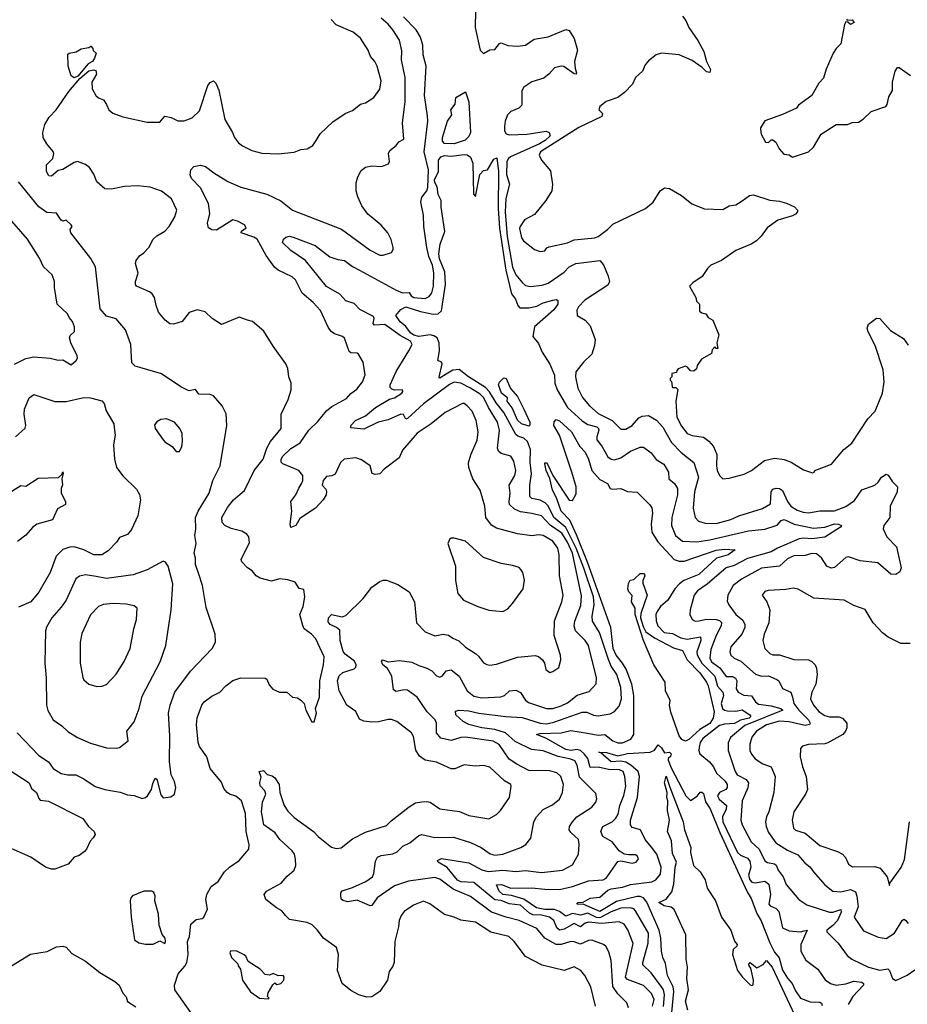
# Model space of a CAD drawing. Extents: x 1678431 to 1860718, y 384618 to 522882.
# Tile 111 of 256: x 1762378 to 1767866, y 438106 to 444193. Entities that reach past the tile are written whole.
import ezdxf

# ---------------------------------------------------------------- set-up
doc = ezdxf.new("R2010")
doc.units = 0

msp = doc.modelspace()

# ---------------------------------------------------------------- linework, layer by layer
at = {"layer": '0CON10XD'}
for points in [[(1765195.9, 444245), (1765194.7, 444145), (1765225, 444003.8), (1765245, 443983.8), (1765285, 444006.2), (1765315, 444008.8), (1765343.7, 444046.3), (1765355, 444050), (1765395, 444032.9), (1765455, 444028.2), (1765505, 444034.6), (1765557.9, 444072.1), (1765645, 444086.5), (1765755, 444131.1), (1765775.4, 444125.4), (1765806.5, 444076.5), (1765827.5, 444005), (1765808.8, 443935), (1765811.7, 443891.7), (1765821.2, 443865), (1765817.5, 443855), (1765805, 443858), (1765742.5, 443902.5), (1765725, 443905.5), (1765685, 443894.3), (1765652.3, 443857.7), (1765618.5, 443831.5), (1765545, 443808), (1765495, 443776.4), (1765483.1, 443753.1), (1765482.5, 443665), (1765464.4, 443645), (1765415, 443624.5), (1765392.9, 443605), (1765378.6, 443565), (1765375, 443532.5), (1765375.2, 443505), (1765385, 443486.7), (1765405, 443480.9), (1765515, 443484.9), (1765633.8, 443503.8), (1765650.8, 443495), (1765656.7, 443475), (1765625.8, 443445), (1765590.8, 443425), (1765412, 443345), (1765399.2, 443335), (1765389.7, 443315), (1765388.6, 443235), (1765406.5, 443175), (1765382.6, 443087.4), (1765379.1, 443005), (1765392.6, 442852.6), (1765425, 442662.1), (1765445.3, 442615.3), (1765485.9, 442565.9), (1765505, 442550.4), (1765535, 442544), (1765608.2, 442551.8), (1765645, 442564.2), (1765745, 442631.7), (1765775.2, 442665), (1765816.2, 442685), (1765965, 442703.7), (1765987.1, 442677.2), (1766017.2, 442607.2), (1766024, 442575), (1766015, 442552.2), (1765871.9, 442458.1), (1765832.4, 442417.6), (1765822.1, 442397.9), (1765823.9, 442363.9), (1765875, 442334.8), (1765905, 442301.1), (1765935.5, 442215), (1765931.8, 442178.2), (1765915.6, 442125), (1765864.4, 442075), (1765817.1, 442015), (1765813.8, 441985), (1765829.3, 441915), (1765857.8, 441857.8), (1765900.4, 441805), (1765955, 441759.1), (1766040, 441715), (1766095, 441661.4), (1766125, 441661.1), (1766165, 441683.3), (1766205, 441731.9), (1766227.2, 441742.8), (1766265, 441745.6), (1766315, 441716.9), (1766353.9, 441673.9), (1766408.1, 441578.1), (1766467.8, 441517.8), (1766545.6, 441455), (1766574.7, 441365), (1766550, 441275), (1766542.3, 441172.3), (1766554.6, 441115), (1766575, 441092.1), (1766615, 441080.5), (1766685, 441079.2), (1766775, 441103.7), (1766825, 441125.9), (1766969.7, 441170.3), (1767019.6, 441200.4), (1767023.4, 441275), (1767035, 441289.6), (1767055, 441296.2), (1767075.3, 441295.3), (1767095, 441282.5), (1767124.7, 441214.7), (1767146.5, 441185), (1767185, 441160), (1767222.3, 441147.7), (1767255.3, 441145.3), (1767325, 441157.6), (1767415, 441156.2), (1767485, 441182.7), (1767538.5, 441221.5), (1767585, 441285.8), (1767666, 441315), (1767686.6, 441333.4), (1767705.7, 441365), (1767735, 441382.9), (1767747.2, 441377.2), (1767775, 441336), (1767806.2, 441305), (1767802.2, 441275), (1767760.8, 441185), (1767757.1, 441115), (1767720, 441065), (1767715.8, 441045), (1767739.4, 440995), (1767799.6, 440935), (1767827.5, 440805), (1767820.3, 440779.7), (1767795, 440764), (1767765, 440766), (1767684.5, 440834.5), (1767573.4, 440846.6), (1767502.7, 440872.7), (1767485, 440869.2), (1767415, 440807.1), (1767395, 440801.9), (1767368, 440815), (1767336.3, 440866.3), (1767305, 440891.5), (1767275, 440892.7), (1767235, 440881.1), (1767165, 440877.8), (1767125, 440859.1), (1767075, 440814.1), (1766965, 440801.9), (1766840.5, 440735), (1766790, 440695), (1766755.4, 440635), (1766752, 440598), (1766761.8, 440575), (1766805, 440516.1), (1766849.9, 440479.9), (1766862.2, 440455), (1766860.7, 440435), (1766843.2, 440395), (1766774.7, 440315.3), (1766769.1, 440285), (1766775.4, 440265.4), (1766795, 440246.7), (1766837.3, 440227.3), (1766927.6, 440147.6), (1766965, 440134.7), (1767006.7, 440136.7), (1767059.2, 440115), (1767070.6, 440105), (1767095, 440058), (1767146.2, 440036.2), (1767156.8, 440005), (1767164.8, 439965), (1767194.4, 439925), (1767255.2, 439865), (1767264.7, 439845), (1767260.9, 439835), (1767235, 439829.4), (1767135, 439851.9), (1767075.8, 439855.8), (1766995, 439833), (1766932.9, 439795), (1766905, 439756.7), (1766892.1, 439715), (1766892.9, 439675), (1766901.5, 439651.5), (1766925, 439622.7), (1766973.5, 439593.5), (1767025, 439574.4), (1767048.2, 439515), (1767040, 439415), (1767010.4, 439295), (1766994.6, 439265), (1766988.5, 439235), (1766992.3, 439205), (1767008.5, 439168.5), (1767053.5, 439105), (1767125, 439060), (1767189.7, 439029.7), (1767231.5, 438981.5), (1767264.7, 438954.7), (1767285.5, 438925.5), (1767356.9, 438845), (1767405, 438805.5), (1767455, 438801.2), (1767515, 438816.8), (1767545, 438800.5), (1767554.8, 438774.8), (1767561.4, 438708.6), (1767536.7, 438645), (1767595, 438560.9), (1767685, 438521.2), (1767735, 438513.8), (1767786.6, 438545), (1767835, 438624.4), (1767845, 438632.5), (1767855, 438626.2), (1767871.2, 438605)], [(1763436.1, 438055), (1763337.3, 438195), (1763333.8, 438225), (1763357.1, 438295), (1763398.1, 438341.9), (1763410, 438365), (1763418.5, 438415), (1763414.6, 438495.4), (1763426.7, 438525), (1763435, 438602.5), (1763469.3, 438630.7), (1763505, 438636.7), (1763515.7, 438644.3), (1763538.2, 438695), (1763528.5, 438755), (1763534.4, 438785), (1763560.5, 438835), (1763604.6, 438865), (1763644.3, 438925), (1763674, 438955), (1763734.4, 438995.6), (1763794.4, 439065.6), (1763797, 439093), (1763777.3, 439175), (1763774.4, 439285.6), (1763750, 439365), (1763715, 439392.9), (1763675, 439404.2), (1763660, 439415), (1763640.5, 439440.5), (1763625, 439480), (1763555, 439563.3), (1763535.7, 439635), (1763489.2, 439699.2), (1763480.9, 439725), (1763470, 439835), (1763473.9, 439876.1), (1763504.4, 439955), (1763519.2, 439975), (1763565, 440010), (1763615, 440035.7), (1763652.5, 440075), (1763695, 440108), (1763745.8, 440124.2), (1763895, 440123.3), (1763905, 440116.7), (1763920.3, 440080.3), (1763942.5, 440055), (1763985, 440036.7), (1764030, 440035), (1764065, 440003.8), (1764095, 440000), (1764115, 439986.7), (1764137.5, 439965), (1764147.5, 439925), (1764183, 439853), (1764198.3, 439851.7), (1764212.5, 439905), (1764206.7, 439935), (1764230.6, 440005), (1764232.5, 440105), (1764256.4, 440205), (1764259.4, 440255), (1764208.6, 440365), (1764182, 440395), (1764137.3, 440427.3), (1764127.6, 440447.6), (1764110.5, 440515), (1764129.4, 440565), (1764140, 440625), (1764135, 440670), (1764105, 440677.5), (1764080, 440715), (1764035, 440730), (1763985, 440736.9), (1763935, 440722.5), (1763865, 440739.4), (1763839.2, 440755), (1763815, 440786.2), (1763786.2, 440805), (1763751.9, 440841.9), (1763748, 440855), (1763798.6, 440961.4), (1763794, 440995), (1763782.7, 441012.7), (1763751.7, 441031.7), (1763685, 441047.7), (1763645, 441066.7), (1763630.5, 441085), (1763626.5, 441115), (1763662.1, 441177.9), (1763699.5, 441225), (1763768.1, 441281.9), (1763827.8, 441405), (1763883.7, 441476.3), (1763906.2, 441543.8), (1763928.9, 441585), (1763994.2, 441665), (1763994.2, 441755), (1764038.6, 441845), (1764056.2, 441905), (1764056.7, 441945), (1764042, 441985), (1764035.6, 442035.6), (1764022.5, 442065), (1763944.6, 442174.6), (1763888, 442268), (1763817.3, 442327.3), (1763785.8, 442335.8), (1763735, 442353.3), (1763625, 442307.5), (1763567.5, 442345), (1763525, 442386.7), (1763475, 442400), (1763425, 442382.5), (1763382.7, 442327.3), (1763328.9, 442311.1), (1763305, 442313.5), (1763276.5, 442335), (1763236.7, 442385), (1763220.6, 442425), (1763210.5, 442475), (1763197.5, 442497.5), (1763180.9, 442510.9), (1763100.8, 442545), (1763094.3, 442555), (1763094, 442575), (1763110.8, 442625), (1763094.5, 442685), (1763097.5, 442705), (1763117.4, 442732.6), (1763145, 442751.4), (1763176, 442785), (1763203.8, 442835), (1763225, 442855.7), (1763274.2, 442885), (1763302.5, 442915), (1763336.9, 442973.1), (1763349.2, 443015), (1763316.4, 443085), (1763255, 443133.1), (1763185, 443156.8), (1763105, 443164.6), (1763025, 443160.5), (1762944.7, 443145.3), (1762905, 443147.8), (1762855, 443190.8), (1762836.8, 443236.8), (1762809.7, 443279.7), (1762785, 443298), (1762735, 443316.2), (1762715, 443310), (1762645, 443266.7), (1762615, 443260), (1762575, 443226.2), (1762557.5, 443227.5), (1762543.6, 443253.6), (1762544.1, 443295.9), (1762582, 443335), (1762589.2, 443365), (1762585, 443378.8), (1762545, 443425.7), (1762523.3, 443465), (1762521.1, 443495), (1762532.7, 443545), (1762560.4, 443589.6), (1762604, 443635), (1762681.2, 443748.8), (1762750, 443830), (1762805, 443876.2), (1762835, 443883.3), (1762849.3, 443879.3), (1762853.3, 443855), (1762824.5, 443805.5), (1762825.8, 443765), (1762848, 443725), (1762865, 443710), (1762895, 443697.5), (1762915, 443668.8), (1762927.8, 443635), (1762954, 443615), (1763015, 443592.7), (1763165, 443560), (1763245, 443560), (1763275, 443595.8), (1763315, 443587.8), (1763355, 443566.5), (1763395, 443567.1), (1763445, 443586), (1763490.3, 443629.7), (1763541.4, 443785), (1763555, 443803.8), (1763575, 443813.8), (1763591.2, 443801.2), (1763607.9, 443757.9), (1763645.5, 443575.5), (1763694.3, 443495), (1763706, 443465), (1763731.3, 443431.3), (1763755, 443412), (1763813.9, 443383.9), (1763875, 443367.1), (1763976.2, 443363.8), (1764075, 443374.6), (1764115, 443389.6), (1764156, 443394), (1764190.8, 443415), (1764210.8, 443445), (1764235, 443486.2), (1764315, 443562.9), (1764394.3, 443615.7), (1764435, 443631.2), (1764485, 443671.2), (1764515, 443678), (1764568.3, 443711.7), (1764605, 443763.3), (1764612.9, 443815), (1764587.8, 443905), (1764572.9, 443935), (1764546.9, 443965), (1764531.9, 444005), (1764485, 444078), (1764438.8, 444115), (1764335, 444160), (1764303.3, 444193.3)], [(1765195, 439578.8), (1765125, 439587.5), (1765067.3, 439562.7), (1765045, 439562.5), (1764955, 439603.6), (1764885, 439616.4), (1764850.5, 439640.5), (1764826.6, 439676.6), (1764811.9, 439761.9), (1764801.1, 439785), (1764710, 439855), (1764676.4, 439866.4), (1764655, 439866.7), (1764596.8, 439853.2), (1764555, 439850.8), (1764505, 439857.2), (1764478.9, 439868.9), (1764456.5, 439916.5), (1764400, 439955), (1764352.4, 440045), (1764343.2, 440105), (1764353.4, 440136.6), (1764375, 440156.5), (1764445, 440179.2), (1764455, 440190), (1764458.1, 440205), (1764447.3, 440227.3), (1764390.5, 440270.5), (1764378, 440288), (1764359.2, 440355), (1764358, 440418), (1764336.4, 440436.4), (1764297.5, 440455), (1764285, 440471.2), (1764287.8, 440495), (1764305.5, 440515.5), (1764372.4, 440502.4), (1764395, 440508.8), (1764501.1, 440615), (1764555, 440684.2), (1764605, 440720), (1764625, 440728.8), (1764645, 440728), (1764715, 440701.2), (1764785, 440656.7), (1764819.2, 440595), (1764831.9, 440465), (1764885, 440409.2), (1764945, 440383.1), (1764996.5, 440393.5), (1765029, 440389), (1765055, 440368.9), (1765093.1, 440353.1), (1765135, 440314), (1765195.6, 440275.6), (1765215, 440258.8), (1765245, 440216.2), (1765265, 440206), (1765285, 440202.5), (1765325, 440209.4), (1765455, 440252.7), (1765565, 440261.8), (1765585, 440255.5), (1765610, 440235), (1765621.9, 440215), (1765631.2, 440175), (1765655, 440158), (1765675, 440164), (1765710.8, 440189.2), (1765724.1, 440235.9), (1765720.8, 440265), (1765681.8, 440385), (1765683.5, 440476.5), (1765729.6, 440595), (1765737.9, 440635), (1765715.3, 440755), (1765713.5, 440885), (1765705.9, 440925), (1765675, 440969.6), (1765615, 441003.3), (1765585, 441008.9), (1765545, 441003.1), (1765455, 441014.5), (1765325, 441050), (1765295, 441068.6), (1765260.4, 441115), (1765254.5, 441185), (1765225.6, 441285), (1765180, 441355), (1765154.4, 441424.4), (1765152.9, 441452.9), (1765166.2, 441503.8), (1765206.5, 441593.5), (1765211.5, 441645), (1765199.1, 441715), (1765175, 441772), (1765145, 441806), (1765125, 441820), (1765115, 441820), (1765008, 441765), (1764921.2, 441695), (1764835, 441637.5), (1764745, 441532.5), (1764724.2, 441485), (1764630.8, 441415), (1764605, 441385.8), (1764575, 441380.8), (1764558, 441388), (1764545, 441433.8), (1764491.7, 441471.7), (1764455, 441484), (1764383.8, 441475), (1764362, 441455), (1764327.6, 441382.4), (1764307.9, 441372.1), (1764275, 441369.4), (1764253.6, 441345), (1764247.1, 441315), (1764270, 441290), (1764275.6, 441275), (1764271.8, 441255), (1764255, 441224.3), (1764206.2, 441173.8), (1764110.5, 441109.5), (1764085, 441066.2), (1764055, 441053.3), (1764050, 441075), (1764059.4, 441155), (1764054, 441215), (1764086, 441255), (1764102.9, 441297.1), (1764122.7, 441327.3), (1764129.2, 441345), (1764128.6, 441375), (1764103.8, 441405), (1764005, 441448), (1763995, 441457.5), (1763993.3, 441475), (1764003.6, 441495), (1764055, 441541.5), (1764112.6, 441577.4), (1764164.6, 441655), (1764221.3, 441708.7), (1764273.8, 441775), (1764307.8, 441802.2), (1764398.6, 441851.4), (1764425, 441881.2), (1764461.7, 441908.3), (1764496.7, 441955), (1764513.6, 441996.4), (1764501.2, 442075), (1764473.3, 442125), (1764465, 442131.2), (1764425, 442132.9), (1764415, 442141.2), (1764385, 442223.8), (1764373.3, 442235), (1764325, 442250), (1764303.8, 442265), (1764285, 442292.5), (1764238, 442395), (1764192, 442445), (1764125, 442501.2), (1764082.5, 442585), (1764062.4, 442602.4), (1763975, 442644.7), (1763952.1, 442662.1), (1763901.2, 442735), (1763845, 442835.3), (1763825, 442847.7), (1763746.2, 442875), (1763748.6, 442885), (1763777.8, 442905), (1763767.9, 442925), (1763725, 442948.2), (1763695, 442955.5), (1763595, 442892.2), (1763565, 442893.3), (1763545.5, 442905.5), (1763538.8, 442935), (1763553.8, 442995), (1763545.8, 443055.8), (1763495, 443154.2), (1763440.2, 443210.2), (1763432.6, 443232.6), (1763435.4, 443265), (1763454.2, 443285.8), (1763495, 443292.5), (1763525.8, 443285.8), (1763578.1, 443245), (1763665, 443192.6), (1763745, 443157.8), (1763905, 443113.2), (1763992, 443072), (1764065, 443014.5), (1764367.7, 442897.7), (1764545, 442767.5), (1764605, 442737.5), (1764625, 442737.5), (1764676.1, 442753.9), (1764687, 442773), (1764686.7, 442785), (1764673.9, 442833.9), (1764653.8, 442875), (1764612.7, 442922.7), (1764550, 442975), (1764530.9, 442990.9), (1764492.9, 443042.9), (1764467.4, 443097.4), (1764457.7, 443135), (1764458.2, 443185), (1764468.5, 443221.5), (1764488.9, 443261.1), (1764515, 443282), (1764555, 443289.2), (1764615, 443286), (1764657.7, 443302.3), (1764663.8, 443315), (1764658, 443365), (1764667.1, 443385), (1764704.4, 443415), (1764722.1, 443437.9), (1764753.3, 443455), (1764745.4, 443555.4), (1764762, 443685), (1764761.2, 443835), (1764738.6, 443945), (1764740.5, 444000.5), (1764725.2, 444065.2), (1764685, 444130.6), (1764655, 444165.6), (1764611.7, 444201.7)], [(1764898.7, 443598.7), (1764880.9, 443725), (1764891.8, 443905), (1764872, 443975), (1764871.1, 444035), (1764856.7, 444085), (1764829, 444129), (1764749.7, 444209.7)], [(1766476.7, 444215), (1766496.8, 444186.8), (1766514.5, 444145), (1766571.1, 444065), (1766607, 443997), (1766623.9, 443933.9), (1766650, 443885), (1766645, 443866), (1766625, 443870.6), (1766597.4, 443897.4), (1766535, 443940), (1766455, 443974.4), (1766345, 443986.7), (1766313.3, 443975), (1766265, 443938.8), (1766245.8, 443914.2), (1766228, 443875), (1766186, 443835), (1766166, 443795), (1766117.2, 443742.8), (1766075, 443711.4), (1766003.9, 443686.1), (1765965, 443656), (1765958, 443635), (1765982, 443612), (1765976.4, 443595), (1765834.4, 443525.6), (1765597.9, 443375), (1765590, 443355), (1765604.3, 443325), (1765659.3, 443259.3), (1765673, 443173), (1765667.3, 443135), (1765630, 443075), (1765560.9, 442989.1), (1765498.8, 442955), (1765471.2, 442915), (1765468.3, 442901.7), (1765481.2, 442845), (1765493.3, 442825), (1765561.7, 442771.7), (1765595, 442760), (1765625, 442763.3), (1765638, 442782), (1765651.4, 442788.6), (1765765, 442812.5), (1765805, 442830.8), (1765934.2, 442844.2), (1765955, 442852.5), (1766012.5, 442895), (1766045, 442929.2), (1766246.7, 443025), (1766295.5, 443064.5), (1766337.5, 443135), (1766365, 443152.9), (1766395, 443150), (1766470, 443105), (1766533.6, 443053.6), (1766612.8, 443022.8), (1766725, 443020), (1766765, 443041.2), (1766805, 443048), (1766845, 443072), (1766890, 443105), (1766915, 443110), (1767015, 443076.4), (1767075, 443070.9), (1767118.7, 443058.7), (1767167.5, 443035), (1767186.1, 443016.1), (1767186.7, 443005), (1767175, 442990), (1767155, 442980), (1767065, 442954.4), (1766998.9, 442905), (1766963.1, 442855), (1766932.5, 442825), (1766900, 442805), (1766806, 442765), (1766716.5, 442703.5), (1766652, 442675), (1766630, 442655), (1766598, 442605), (1766538.8, 442565), (1766520, 442545), (1766557.5, 442475), (1766561.7, 442451.7), (1766580, 442435), (1766581.7, 442391.7), (1766595, 442380), (1766620, 442375), (1766635, 442352.5), (1766662.5, 442335), (1766700, 442245), (1766687.5, 442195), (1766695, 442160), (1766685, 442160), (1766675, 442170), (1766658.3, 442151.7), (1766655, 442130), (1766592.5, 442095), (1766567.5, 442055)], [(1767490, 444195), (1767495, 444190), (1767525, 444192.5), (1767536.7, 444175), (1767515, 444163.8), (1767498.3, 444178.3), (1767485, 444180), (1767477, 444163), (1767455, 444042.5), (1767426.7, 444015), (1767407.5, 443985), (1767364.2, 443885.8), (1767348.3, 443831.7), (1767319.5, 443800.5), (1767275.9, 443724.1), (1767192.5, 443665), (1767180, 443645), (1767095, 443606.2), (1766985, 443566.7), (1766957.5, 443525), (1766957.5, 443515), (1766962.5, 443485), (1766990, 443435), (1767007, 443433), (1767025, 443450), (1767035, 443450), (1767052.5, 443435), (1767073.8, 443395), (1767102.3, 443362.3), (1767135, 443357.5), (1767155, 443342.5), (1767255, 443376.7), (1767285.8, 443404.2), (1767333.3, 443485), (1767425, 443543.8), (1767495.9, 443544.1), (1767525, 443556.2), (1767565, 443560), (1767593, 443577), (1767642.5, 443625), (1767733.6, 443656.4), (1767741.7, 443668.3), (1767750.8, 443715), (1767774.2, 443755), (1767774.1, 443805.9), (1767791.2, 443875), (1767805, 443897.5), (1767815, 443897.5), (1767885, 443846.7)], [(1762715, 443833.3), (1762696.4, 443846.4), (1762678, 443905), (1762675, 443980), (1762683.6, 443986.4), (1762727, 443993), (1762758.3, 444011.7), (1762805, 444020), (1762818.3, 444028.3), (1762830, 444015), (1762831.7, 444001.7), (1762850, 443985), (1762840, 443955), (1762826.7, 443935), (1762800.5, 443919.5), (1762736.7, 443843.3), (1762715, 443833.3)], [(1765065, 443424.7), (1765005, 443427.1), (1764990.9, 443440.9), (1764991.4, 443465), (1765022.5, 443565), (1765049.6, 443605), (1765043.6, 443635), (1765069.6, 443670.4), (1765075, 443712.5), (1765135, 443747.5), (1765155.6, 443685.6), (1765164.4, 443495), (1765155, 443470), (1765131.7, 443448.3), (1765065, 443424.7)], [(1766141.5, 438085), (1766132.5, 438115), (1766075, 438171.8), (1766045.5, 438215.5), (1766035, 438377.5), (1766020.6, 438430.6), (1766001.9, 438465), (1765986.4, 438476.4), (1765915, 438501.8), (1765895, 438500), (1765845, 438478.2), (1765805, 438493.1), (1765785, 438494), (1765725, 438476.3), (1765695, 438476.8), (1765624.4, 438515), (1765575, 438575.3), (1765465, 438624.8), (1765385, 438644.7), (1765295, 438676.5), (1765165, 438772), (1765057.2, 438817.2), (1764975, 438879.2), (1764945, 438890.4), (1764781.7, 438868.3), (1764695, 438839.4), (1764588.5, 438765), (1764555, 438718), (1764545, 438714), (1764465, 438750.6), (1764405, 438740), (1764377.7, 438747.7), (1764367.5, 438755), (1764364, 438774), (1764364, 438795), (1764371.5, 438808.5), (1764435, 438828), (1764518, 438865), (1764558.1, 438895), (1764567.5, 438915), (1764578, 438992), (1764590.8, 439015), (1764613.1, 439026.9), (1764685, 439035.5), (1764711.7, 439048.3), (1764745.9, 439084.1), (1764788.9, 439105), (1764845, 439149.5), (1764865, 439155.5), (1764945, 439138.1), (1765059, 439139), (1765165, 439106.7), (1765230.6, 439075), (1765287.3, 439037.3), (1765315, 439028.9), (1765365, 439034.6), (1765476.2, 439075), (1765508, 439095), (1765537.6, 439132.4), (1765556.3, 439233.7), (1765572.2, 439265), (1765615, 439311.1), (1765671.7, 439338.3), (1765714.4, 439375), (1765734.7, 439415.3), (1765740.7, 439465), (1765722.7, 439515), (1765697.9, 439537.9), (1765655, 439548.7), (1765525, 439551.6), (1765451.3, 439591.3), (1765405, 439621.1), (1765341.9, 439711.9), (1765305, 439731.9), (1765135, 439756.8), (1765105, 439754.6), (1765045, 439737.7), (1764981.2, 439751.2), (1764954.7, 439784.7), (1764955.4, 439845), (1764946.4, 439865), (1764897.8, 439915), (1764835.3, 440005), (1764775, 440047.1), (1764755, 440050), (1764705, 440040.6), (1764689.7, 440049.7), (1764679.5, 440135), (1764651.2, 440181.2), (1764622.9, 440205), (1764614.4, 440225), (1764620, 440235), (1764655, 440224), (1764725, 440232.5), (1764801.7, 440221.7), (1764845, 440200), (1764896, 440185), (1764925, 440166.9), (1764955, 440135.8), (1764975, 440129.4), (1764992.6, 440137.4), (1765015, 440168.1), (1765044.5, 440174.5), (1765094.3, 440134.3), (1765143.8, 440045), (1765185, 440011.3), (1765235, 440000.3), (1765352.9, 440007.1), (1765374.7, 440015.3), (1765405.3, 440044.7), (1765445, 440048.9), (1765474.7, 440034.7), (1765505, 439985.5), (1765522.7, 439972.7), (1765635, 439935.3), (1765675, 439935.4), (1765725, 439950.6), (1765765, 439970.3), (1765825, 440016.9), (1765899.2, 440040.8), (1765941.8, 440088.2), (1765944.6, 440125), (1765895.3, 440325), (1765875, 440355.5), (1765815.2, 440415.2), (1765805.9, 440445), (1765810, 440475), (1765848.1, 440571.9), (1765851.8, 440631.8), (1765795.1, 440895), (1765765, 440962.6), (1765729, 441019), (1765658.4, 441068.4), (1765605, 441125.3), (1765545, 441140.8), (1765475, 441150), (1765436.4, 441166.4), (1765406.9, 441195), (1765403.4, 441215), (1765410.7, 441265), (1765403.2, 441315), (1765438.7, 441375), (1765444.7, 441405), (1765433.9, 441463.9), (1765414.6, 441494.6), (1765355, 441511.5), (1765337.3, 441525), (1765331.8, 441545), (1765344.2, 441655), (1765331.7, 441705), (1765275.6, 441795), (1765247.4, 441855), (1765225, 441876.8), (1765165, 441915.6), (1765105, 441946.7), (1765065, 441952.6), (1765035, 441937), (1764875, 441817.8), (1764775, 441727.5), (1764765, 441724), (1764751.5, 441751.5), (1764735, 441754.7), (1764655, 441719.5), (1764595, 441704.2), (1764505, 441662.1), (1764425, 441670), (1764424.3, 441685), (1764453.3, 441715), (1764515, 441743.5), (1764577.7, 441795), (1764665, 441846.2), (1764695.6, 441855), (1764740.8, 441885), (1764747.2, 441895), (1764745, 441905.5), (1764695, 441902.9), (1764678.3, 441908.3), (1764668.6, 441918.6), (1764668.1, 441935), (1764705, 442017.9), (1764783.9, 442146.1), (1764805.3, 442185), (1764793.3, 442205), (1764729.6, 442239.6), (1764635, 442308.4), (1764571.4, 442305), (1764563.1, 442315), (1764570.3, 442345), (1764565, 442357.8), (1764481.7, 442401.7), (1764445, 442437.3), (1764395, 442455.4), (1764356.8, 442495), (1764273.8, 442543.8), (1764144.8, 442704.8), (1764055, 442766.5), (1764002.5, 442815), (1764008, 442835), (1764022.3, 442847.7), (1764045, 442854), (1764069.1, 442849.1), (1764205, 442796.1), (1764295, 442727.1), (1764345, 442709.3), (1764385, 442704.6), (1764435, 442668), (1764478.9, 442645), (1764705, 442521.2), (1764745, 442504.8), (1764785, 442506.7), (1764797.5, 442485), (1764814.6, 442474.6), (1764885, 442469.7), (1764908.5, 442481.5), (1764925.5, 442504.5), (1764937.1, 442545), (1764938.3, 442628.3), (1764930.4, 442675), (1764907.8, 442727.8), (1764894.3, 442785), (1764876.6, 442915), (1764875.3, 442985), (1764858.4, 443065), (1764864.2, 443095.8), (1764895.9, 443135), (1764902.2, 443155), (1764906.3, 443265), (1764878.5, 443375), (1764902.2, 443565), (1764898.7, 443598.7)], [(1765384.1, 439885.9), (1765485, 439879.4), (1765595, 439843.9), (1765635, 439839.8), (1765680.6, 439849.4), (1765855, 439912.4), (1765885, 439911.5), (1765925, 439894), (1765955, 439888.7), (1766029.1, 439900.9), (1766055, 439915.6), (1766085, 439948.9), (1766098.1, 439995), (1766095.2, 440065.2), (1766069.4, 440145), (1766035.6, 440195.6), (1766017.3, 440237.3), (1765961.7, 440405), (1765920, 440475), (1765916.8, 440505), (1765929.1, 440575), (1765925.5, 440624.5), (1765865, 440802.4), (1765819, 440925), (1765755, 441054.2), (1765680.9, 441115), (1765645, 441186.7), (1765626.9, 441206.9), (1765595, 441222.9), (1765543.5, 441233.5), (1765530.9, 441245), (1765531.7, 441315), (1765542.4, 441385), (1765533.2, 441455), (1765536.2, 441536.2), (1765518.4, 441585), (1765495.2, 441605.2), (1765458.2, 441618.2), (1765445, 441628.9), (1765372, 441765), (1765324.4, 441824.4), (1765282.6, 441892.6), (1765258, 441918), (1765153, 441985), (1765095, 442031.3), (1765055, 442026.2), (1765015, 442002.1), (1764975, 441976.7), (1764972.1, 441982.1), (1764988.8, 442065), (1764985.7, 442075.7), (1764962.5, 442085), (1764972.6, 442145), (1764972.2, 442195), (1764959.1, 442225), (1764939, 442239), (1764915.4, 442245.4), (1764845, 442233.3), (1764815, 442242.8), (1764795, 442256.4), (1764765.1, 442295.1), (1764729.7, 442325), (1764703.9, 442365), (1764735, 442401.9), (1764765, 442418), (1764855, 442389.4), (1764935, 442372.9), (1764965.3, 442374.8), (1764985, 442392.9), (1765010.4, 442555), (1765005.6, 442635), (1764973.9, 442715), (1764968.3, 442745), (1764976.6, 442805), (1765006.7, 442883.3), (1764983.6, 443033.6), (1764982.7, 443075), (1764965, 443112.9), (1764959.9, 443159.9), (1764945, 443186.1), (1764942.3, 443205), (1764967.7, 443252.3), (1764967.1, 443325), (1764981.1, 443345), (1765005, 443353.9), (1765045, 443349.7), (1765125, 443360), (1765145, 443356.5), (1765165, 443341.9), (1765178.8, 443305), (1765184.4, 443115), (1765195, 443100), (1765223.3, 443235), (1765245, 443260), (1765270, 443265), (1765309.5, 443330.5), (1765327.7, 443337.7), (1765337.2, 443255), (1765336.9, 443025), (1765343.5, 442903.5), (1765383.5, 442643.5), (1765418.8, 442498.8), (1765443.8, 442465), (1765456.9, 442426.9), (1765470.9, 442410.9), (1765525, 442411.8), (1765575, 442422.7), (1765615, 442441.8), (1765675, 442459.4), (1765695, 442464), (1765705, 442457.5), (1765704.2, 442435), (1765681.3, 442398.7), (1765561.2, 442295), (1765550, 442235), (1765585, 442192), (1765607.8, 442137.8), (1765655, 442063.1), (1765684, 441995), (1765686.6, 441945), (1765700.8, 441905), (1765765, 441796.4), (1765855, 441712.3), (1765890.8, 441690.8), (1765945.2, 441675.2), (1765956.4, 441666.4), (1765958.8, 441655), (1765945.3, 441615), (1765946.3, 441596.3), (1765976.6, 441556.6), (1766015, 441490.6), (1766035, 441476.5), (1766055, 441472.9), (1766095, 441484.6), (1766155, 441526), (1766215, 441550), (1766235, 441550.6), (1766282.9, 441515), (1766313, 441473), (1766361.1, 441445), (1766388.9, 441395), (1766390.6, 441355), (1766426.6, 441326.6), (1766444.6, 441295), (1766444.1, 441255), (1766409.7, 441115), (1766408.5, 441065), (1766432.1, 441005), (1766475, 440970), (1766564.7, 440964.7), (1766645, 440976.9), (1766883.7, 441033.7), (1766985.7, 441044.3), (1767062.1, 441067.9), (1767085, 441097.3), (1767105, 441102.4), (1767165.6, 441075), (1767285, 441049.7), (1767355, 441054.7), (1767415, 441076.8), (1767440, 441075), (1767460, 441065), (1767452.5, 441055), (1767356.7, 440993.3), (1767275, 440983.6), (1767225, 440988.1), (1767196.7, 440983.3), (1767063.6, 440926.4), (1767025, 440903), (1766877.1, 440862.9), (1766795, 440819.4), (1766745, 440803.3), (1766627.6, 440702.4), (1766568.1, 440661.9), (1766548.8, 440635), (1766522.5, 440545), (1766521.1, 440515), (1766536, 440485), (1766555, 440475.6), (1766576.6, 440476.6), (1766625, 440486.3), (1766685, 440484.1), (1766705, 440478.9), (1766716.1, 440466.1), (1766715.4, 440445), (1766683.5, 440385), (1766651.2, 440298.8), (1766644.1, 440245), (1766655, 440223.6), (1766705.7, 440185.7), (1766745, 440131.9), (1766785, 440133.2), (1766803.3, 440123.3), (1766811.4, 440105), (1766807.2, 440057.2), (1766820, 440035), (1766855, 440016.6), (1766903.1, 440013.1), (1766927.3, 439975), (1766945, 439960.8), (1767025, 439951.9), (1767084.2, 439935), (1767095.5, 439925), (1766861.1, 439828.9), (1766772.5, 439755), (1766757.3, 439722.7), (1766759.2, 439675), (1766801.1, 439545), (1766814.8, 439524.8), (1766868.8, 439495), (1766883.2, 439475), (1766879.1, 439445), (1766843.8, 439365), (1766836.2, 439245), (1766843.8, 439215), (1766900.3, 439110.3), (1766949.2, 439065), (1766985, 438992.9), (1767001.8, 438981.8), (1767044, 438975), (1767055, 438966.2), (1767066.8, 438935), (1767098.7, 438895), (1767117.6, 438847.6), (1767195, 438754.4), (1767245, 438721.2), (1767385, 438676.7), (1767405.2, 438674.8), (1767455, 438691.4), (1767457.5, 438675), (1767433.3, 438625), (1767406.4, 438593.6), (1767368.1, 438565), (1767368.1, 438555), (1767439.1, 438485), (1767495, 438407.1), (1767522, 438385), (1767578.9, 438358.9), (1767625, 438335.3), (1767695, 438316.7), (1767745, 438326), (1767755.8, 438315), (1767774, 438265), (1767795, 438254.3), (1767865, 438286.8), (1767911.5, 438318.5)], [(1762362.9, 439785), (1762495.8, 439645), (1762556, 439606), (1762585, 439562.9), (1762635, 439533.5), (1762675, 439524.4), (1762725, 439524.2), (1762775, 439500), (1762845, 439453.5), (1762905, 439434.4), (1762998.3, 439418.3), (1763045, 439402), (1763085, 439398), (1763135, 439379.2), (1763155, 439384.4), (1763166.9, 439395), (1763192.5, 439435), (1763201.8, 439471.8), (1763215, 439503.3), (1763225, 439497.5), (1763250.6, 439400.6), (1763265, 439382.5), (1763311.7, 439388.3), (1763333.8, 439406.2), (1763343.9, 439446.1), (1763335, 439482.5), (1763313.8, 439523.8), (1763304.2, 439605), (1763305.8, 439765), (1763298.3, 439905), (1763308.1, 439955), (1763337.7, 440035), (1763434.4, 440165), (1763568, 440305), (1763588.8, 440345), (1763586.1, 440393.9), (1763529.6, 440559.6), (1763507.5, 440695), (1763485.3, 440765.3), (1763465.4, 440825), (1763464.4, 440865), (1763455.6, 440895), (1763468.9, 440955), (1763460.9, 441005), (1763467.5, 441045), (1763465.4, 441115), (1763481.2, 441155), (1763548.1, 441265), (1763571.1, 441345), (1763616.2, 441435), (1763658.6, 441685), (1763653.9, 441756.1), (1763630, 441805), (1763575, 441867.3), (1763555, 441875.5), (1763485, 441878), (1763465, 441906.7), (1763425, 441898.8), (1763415, 441902), (1763373.2, 441923.2), (1763255, 442004.3), (1763135, 442037.8), (1763091.7, 442051.7), (1763070.6, 442070.6), (1763064.3, 442184.3), (1763030.8, 442275), (1762974, 442344), (1762915, 442360.4), (1762875.3, 442405), (1762846.2, 442665), (1762816.9, 442716.9), (1762693.8, 442875), (1762690, 442895), (1762702.5, 442915), (1762696.7, 442925), (1762665, 442952.5), (1762645, 442947.5), (1762635, 442952.5), (1762605, 442995.8), (1762545, 443000.5), (1762495, 443035.4), (1762370.6, 443190.6)], [(1762346.2, 442063.8), (1762415, 442098.9), (1762465, 442107.8), (1762565, 442100), (1762615, 442088.9), (1762645, 442090.6), (1762695, 442060), (1762726.7, 442085), (1762735, 442100), (1762732.9, 442115), (1762693.3, 442195), (1762686.2, 442225), (1762689.3, 442240.7), (1762715.6, 442264.4), (1762715.7, 442295), (1762705, 442326.7), (1762682.7, 442352.7), (1762673.3, 442375), (1762610, 442435), (1762593.6, 442536.4), (1762592, 442575), (1762578.8, 442615), (1762525, 442664), (1762499.1, 442719.1), (1762426, 442836), (1762286.9, 442995)], [(1766567.5, 442055), (1766562.5, 442035), (1766545, 442020), (1766525, 442022.5), (1766507.5, 442045), (1766495, 442050), (1766450, 442035), (1766440, 442025), (1766438.3, 442011.7), (1766410, 442005), (1766410, 441985), (1766400, 441975), (1766400, 441965), (1766407, 441957), (1766412.5, 441925), (1766415, 441920), (1766435, 441920), (1766447.5, 441907.5), (1766434.4, 441835), (1766441.3, 441735), (1766469.6, 441679.6), (1766505, 441634.5), (1766535, 441622.9), (1766605, 441612.2), (1766638.3, 441588.3), (1766667.3, 441555), (1766687.5, 441505), (1766685.5, 441435), (1766690.6, 441405), (1766704.5, 441374.5), (1766724.3, 441354.3), (1766765, 441358.8), (1766857.7, 441382.3), (1766903.3, 441405), (1766983, 441467), (1767045, 441482.7), (1767105, 441473.6), (1767148.3, 441458.3), (1767225, 441410.8), (1767279.3, 441390.7), (1767290, 441395), (1767295, 441406.7), (1767396.2, 441445), (1767438, 441495), (1767474.3, 441535.7), (1767522, 441575), (1767622.5, 441725), (1767668.1, 441771.9), (1767712.1, 441885), (1767722.1, 441955), (1767717.4, 442027.4), (1767667.9, 442177.9), (1767623.7, 442263.7), (1767618.6, 442285), (1767625, 442310), (1767675, 442347.1), (1767696.2, 442345), (1767762.2, 442272.2), (1767841.7, 442221.7), (1767871.4, 442181.4)], [(1765525, 441680.8), (1765481.1, 441695), (1765455, 441716.6), (1765423.3, 441793.3), (1765392.1, 441835), (1765393.8, 441855), (1765357.5, 441885), (1765338.8, 441935), (1765345, 441952.5), (1765371.7, 441978.3), (1765385.8, 441975), (1765413.3, 441913.3), (1765455, 441863.1), (1765495.5, 441785.5), (1765532.2, 441705), (1765532.9, 441687.1), (1765525, 441680.8)], [(1762352, 441615), (1762411.7, 441668.3), (1762415.6, 441685), (1762405.5, 441754.5), (1762407.8, 441785), (1762436.2, 441855), (1762465, 441876), (1762595, 441832.1), (1762665, 441833.1), (1762775, 441857.9), (1762814.6, 441854.6), (1762885, 441835.7), (1762900.3, 441820.3), (1762912.5, 441775), (1762960, 441695), (1762962.1, 441672.1), (1762968.1, 441625), (1762956.7, 441565), (1762964.4, 441475.6), (1762975.7, 441425), (1763015, 441372), (1763100.3, 441290.3), (1763117.4, 441257.4), (1763124.3, 441225), (1763108.6, 441125), (1763069.3, 441040.7), (1763045, 441010.8), (1762995, 440992), (1762977, 440963), (1762925, 440909.4), (1762885, 440884.6), (1762835, 440884.1), (1762775, 440916.1), (1762715, 440933.1), (1762687.6, 440932.4), (1762645, 440918.1), (1762604, 440876), (1762565, 440776.2), (1762496, 440654), (1762445.9, 440594.1), (1762369.8, 440560.2)], [(1763365, 441523.3), (1763380.8, 441555), (1763384.3, 441585), (1763381.4, 441635), (1763367.5, 441665), (1763335, 441704), (1763285, 441726), (1763249.5, 441720.5), (1763225, 441706.2), (1763211.7, 441688.3), (1763214.4, 441665), (1763264.2, 441595), (1763275, 441582.5), (1763321.2, 441555), (1763345, 441523.8), (1763365, 441523.3)], [(1766357.8, 438092.2), (1766365.4, 438165), (1766359.1, 438195), (1766346.7, 438215), (1766281.8, 438301.8), (1766230.2, 438350.2), (1766229.7, 438365), (1766264.3, 438485), (1766265.6, 438545), (1766184.8, 438684.8), (1766175, 438696), (1766155, 438703.2), (1766095, 438701), (1766035, 438678.8), (1765965, 438640.1), (1765945, 438643.2), (1765891, 438669), (1765845, 438657.2), (1765795, 438666.7), (1765755, 438652.1), (1765715, 438680.3), (1765685, 438692.5), (1765625, 438693.3), (1765572.8, 438702.8), (1765495, 438756.7), (1765418.2, 438778.2), (1765365, 438785.2), (1765342.7, 438805), (1765326, 438845), (1765357, 438847), (1765415, 438824.7), (1765545, 438826.8), (1765625, 438817.8), (1765715, 438816.3), (1765794.7, 438834.7), (1765895, 438869.2), (1765985, 438874.7), (1766003.3, 438886.7), (1766075, 438988), (1766095, 438992.5), (1766165, 438979.2), (1766190, 438985), (1766203.3, 439005), (1766196.2, 439025), (1766185, 439031.2), (1766145, 439031.2), (1766115, 439034), (1766084.6, 439054.6), (1766040.9, 439110.9), (1765983.3, 439143.3), (1765970.9, 439175), (1765983.3, 439205), (1766041.5, 439235), (1766064, 439256), (1766077.9, 439282.1), (1766088.1, 439335), (1766112.6, 439397.4), (1766125.2, 439454.8), (1766120, 439515), (1766109.6, 439545), (1766086.2, 439556.2), (1766017.3, 439557.3), (1765955, 439573), (1765905, 439570.7), (1765890.3, 439625), (1765868.4, 439655), (1765845, 439674.2), (1765825, 439680.4), (1765785, 439675.5), (1765755, 439680.6), (1765630.5, 439750.5), (1765574, 439775), (1765595, 439780.7), (1765725, 439784.7), (1765785, 439798.2), (1765887.9, 439782.1), (1765955, 439770), (1765995, 439773.5), (1766045, 439734.2), (1766075, 439722.6), (1766105, 439723.2), (1766155.6, 439745), (1766175.6, 439775), (1766174.5, 440014.5), (1766163.3, 440085), (1766127, 440177), (1766105.3, 440215.3), (1766065.6, 440265), (1766047.8, 440305), (1766032.9, 440435), (1765889.4, 440839.4), (1765820.9, 441009.1), (1765779.8, 441099.8), (1765724.8, 441155), (1765697, 441237), (1765671.2, 441285), (1765655.6, 441355.6), (1765632.7, 441405), (1765623.8, 441446.2), (1765625, 441452.5), (1765635, 441453.8), (1765642, 441445), (1765674.3, 441374.3), (1765775, 441222.5), (1765795, 441220), (1765819.3, 441260.7), (1765817.5, 441305), (1765792.5, 441395), (1765715, 441624.3), (1765679.3, 441685), (1765682.5, 441707.5), (1765695, 441721.2), (1765715, 441712.9), (1765789.1, 441645), (1765840.7, 441555), (1765875, 441518.7), (1765895.6, 441475.6), (1765915.9, 441405), (1765965, 441350), (1766012, 441325), (1766028.8, 441295), (1766045, 441291.1), (1766094.3, 441295.7), (1766135, 441276), (1766195, 441272), (1766274.6, 441194.6), (1766285.4, 441175.4), (1766290.9, 441145), (1766281.9, 441075), (1766286.8, 441025), (1766322.5, 440965), (1766425, 440855.3), (1766455.5, 440845.5), (1766486.2, 440845), (1766685, 440912.6), (1766735, 440920), (1766802.5, 440915), (1766759.2, 440885), (1766686.1, 440863.9), (1766576, 440764), (1766484.2, 440725.8), (1766457.9, 440705), (1766428.4, 440675), (1766384.7, 440605), (1766340.5, 440565), (1766318.9, 440535), (1766311.9, 440515), (1766312.4, 440477.6), (1766322.9, 440445), (1766362.2, 440405), (1766415, 440398.4), (1766465, 440370.6), (1766505, 440364.2), (1766587, 440377), (1766588.3, 440355), (1766563.7, 440285), (1766565.8, 440265.8), (1766594.9, 440214.9), (1766675.1, 440135.1), (1766692, 440072), (1766725.5, 440035), (1766729.7, 440015), (1766715.2, 439965), (1766723.5, 439935), (1766735, 439925.3), (1766755, 439921.1), (1766805, 439919.3), (1766845, 439925.8), (1766892.1, 439895), (1766897.6, 439885), (1766887.6, 439875), (1766835, 439863.4), (1766797.5, 439842.5), (1766735, 439838.8), (1766705, 439829.6), (1766601.5, 439748.5), (1766586, 439725), (1766578.9, 439695), (1766577.1, 439675), (1766583.5, 439655), (1766642.5, 439605), (1766667.1, 439575), (1766686.7, 439535), (1766739.8, 439485), (1766752.5, 439465), (1766752.8, 439447.2), (1766744.7, 439435), (1766705, 439414.7), (1766691.8, 439395), (1766701.8, 439375), (1766748.1, 439335), (1766746.6, 439313.4), (1766724.1, 439265), (1766725.7, 439235), (1766815, 439045.3), (1766835, 439027.5), (1766878.6, 439008.6), (1766892, 438992), (1766898.5, 438955), (1766884.4, 438905), (1766892.5, 438875), (1766905, 438861.6), (1766925, 438856.6), (1766985, 438867.6), (1767008.9, 438848.9), (1767019, 438785), (1767010.5, 438725), (1767017.5, 438715), (1767055, 438697.9), (1767070.5, 438680.5), (1767095, 438579.5), (1767135, 438559.6), (1767205, 438553.3), (1767228.7, 438561.3), (1767246.5, 438565), (1767207.5, 438475), (1767207.9, 438435), (1767239.3, 438379.3), (1767313.1, 438323.1), (1767358.5, 438258.5), (1767391.2, 438235), (1767425, 438223.6), (1767485, 438232.6), (1767535, 438249.3), (1767585, 438242.5), (1767595.2, 438235.2), (1767594.6, 438225), (1767530, 438155), (1767499.5, 438105)], [(1762295, 441257.5), (1762385, 441314), (1762415, 441310), (1762491.2, 441358.8), (1762616.7, 441363.3), (1762638.3, 441381.7), (1762645, 441397.5), (1762646.4, 441386.4), (1762637.5, 441355), (1762643, 441317), (1762633.3, 441295), (1762633.6, 441266.4), (1762661.2, 441215), (1762661.2, 441195), (1762610.5, 441169.5), (1762579.4, 441100.6), (1762483.8, 441075), (1762456.4, 441053.6), (1762415, 441006.2), (1762365, 440967.5)], [(1765365, 440534), (1765395, 440551.2), (1765425, 440583.8), (1765490, 440675), (1765498.8, 440728.8), (1765488.8, 440775), (1765476.7, 440795), (1765465.6, 440805.6), (1765425, 440819.4), (1765355, 440830.5), (1765245, 440868.1), (1765135, 440969.2), (1765065, 440987.5), (1765045, 440986.7), (1765035, 440980), (1765024.2, 440954.2), (1765072.5, 440815), (1765073.1, 440725), (1765085.8, 440645), (1765121.2, 440605), (1765210, 440565), (1765277.7, 440542.3), (1765365, 440534)], [(1762975, 439688.6), (1762995, 439694.2), (1763049.2, 439735), (1763040.6, 439795), (1763085, 439852), (1763116, 439934), (1763135, 440010), (1763246.6, 440223.4), (1763280.5, 440325), (1763313.3, 440545), (1763323.5, 440705), (1763295, 440813.8), (1763279.8, 440839.8), (1763265, 440845.7), (1763165, 440791.1), (1763078.3, 440761.7), (1762915, 440737.7), (1762849.6, 440750.4), (1762785, 440761.5), (1762747.3, 440752.7), (1762725, 440736.7), (1762665.4, 440605), (1762635, 440561.1), (1762575.6, 440495), (1762542.4, 440437.6), (1762537.5, 440415), (1762533.5, 440215), (1762541.8, 440125), (1762542.9, 439955), (1762552, 439922), (1762584.6, 439864.6), (1762638.3, 439828.3), (1762675, 439792), (1762734.5, 439754.5), (1762815, 439721.4), (1762915, 439691.4), (1762975, 439688.6)], [(1766495, 439733.3), (1766472.5, 439742.5), (1766455.9, 439765), (1766402.9, 439912.9), (1766396.5, 439955), (1766400.3, 439985), (1766371.2, 440045), (1766368.2, 440098.2), (1766297.9, 440205), (1766235, 440354.7), (1766183.6, 440515), (1766183.3, 440555), (1766160.9, 440595), (1766164, 440634), (1766145, 440655.8), (1766137.8, 440675), (1766141.8, 440708.2), (1766151.7, 440728.3), (1766175, 440732.5), (1766215, 440770), (1766239.3, 440769.3), (1766243.3, 440755), (1766230, 440725), (1766230.5, 440710.5), (1766257.5, 440635), (1766217.4, 440522.6), (1766215.7, 440495), (1766231.8, 440441.8), (1766248.9, 440408.9), (1766301.8, 440371.8), (1766419.7, 440309.7), (1766475, 440292.5), (1766504.9, 440234.9), (1766582.4, 440155), (1766625, 440098), (1766635, 440075.6), (1766671.5, 439915), (1766666.3, 439875), (1766645, 439842.3), (1766583.1, 439805), (1766515, 439742.2), (1766495, 439733.3)], [(1767883.1, 440336.9), (1767825, 440337.1), (1767747.5, 440375), (1767712.3, 440402.3), (1767655, 440463.8), (1767605, 440546.2), (1767535, 440571.2), (1767475, 440603.8), (1767287.3, 440617.3), (1767191.7, 440671.7), (1767159.5, 440679.5), (1767115, 440670), (1767005, 440664), (1766985, 440658), (1766967.5, 440635), (1766996.7, 440595), (1767016.7, 440545), (1767010, 440465), (1766980, 440395), (1766972.2, 440355), (1766985, 440306.2), (1767015, 440274.2), (1767035, 440265.8), (1767075, 440265.8), (1767165, 440238.5), (1767255, 440236.2), (1767276, 440225), (1767295.8, 440205), (1767304.5, 440184.5), (1767307.7, 440145), (1767300.3, 440085), (1767276.2, 440035), (1767267.9, 439995), (1767285, 439954.4), (1767321.8, 439915), (1767355, 439892), (1767385, 439884.1), (1767443.1, 439883.1), (1767464.6, 439874.6), (1767491.1, 439845), (1767491.2, 439815), (1767484.5, 439795), (1767466.8, 439773.2), (1767375, 439722.9), (1767355, 439716.9), (1767255, 439713.1), (1767218.8, 439701.2), (1767205, 439687.5), (1767202.9, 439635), (1767217.9, 439575), (1767241.5, 439515), (1767248.2, 439435), (1767236.9, 439405), (1767163.6, 439295), (1767153.7, 439243.7), (1767163.1, 439195), (1767175, 439182.9), (1767235, 439164.7), (1767325, 439087.9), (1767435, 439051.8), (1767464.4, 439035), (1767484, 439014), (1767503.1, 438973.1), (1767526.7, 438956.7), (1767665, 438958.8), (1767698.1, 438948.1), (1767742.2, 438895), (1767755, 438840), (1767757.5, 438855), (1767828.4, 438951.6), (1767848.3, 439001.7), (1767879.2, 439235)], [(1762855, 440070), (1762885, 440072), (1762915, 440083.8), (1762975, 440148), (1763024.4, 440225), (1763060, 440305), (1763082.4, 440427.6), (1763099.4, 440485), (1763104, 440555), (1763085, 440570), (1763035, 440580.6), (1762955, 440584.5), (1762895, 440577.1), (1762864.3, 440565.7), (1762815, 440514), (1762762.4, 440397.6), (1762750.5, 440345), (1762751.5, 440215), (1762767, 440127), (1762775, 440112), (1762805, 440086), (1762855, 440070)], [(1766289.7, 438095), (1766301.6, 438135), (1766285, 438173.8), (1766235, 438223.5), (1766135, 438260), (1766123.1, 438273.1), (1766171.7, 438481.7), (1766137.2, 438567.2), (1766115, 438601.2), (1766085, 438615.3), (1765975.2, 438604.8), (1765895, 438613.7), (1765875, 438607.5), (1765845, 438584.8), (1765805, 438606), (1765745, 438570.2), (1765715.2, 438565.2), (1765698.7, 438578.7), (1765680, 438625), (1765654.5, 438645), (1765605, 438658.1), (1765550.3, 438660.3), (1765530.4, 438670.4), (1765475, 438719.1), (1765405, 438728.3), (1765355, 438748.2), (1765315, 438753), (1765185, 438860), (1765105, 438864), (1765085, 438874.1), (1765021, 438951), (1764964.2, 438985), (1764960, 438995), (1764985, 439008.5), (1765155, 438980.4), (1765235, 438937), (1765275, 438926.6), (1765365, 438936.1), (1765445, 438927.9), (1765505, 438933.6), (1765605, 438921.7), (1765733.3, 438935), (1765795, 438968), (1765832.5, 439035), (1765836.4, 439095), (1765831.9, 439125), (1765785, 439168), (1765775.7, 439185), (1765776.9, 439205), (1765796.4, 439235), (1765823.1, 439265), (1765915.6, 439325), (1765940, 439355), (1765945.8, 439375.8), (1765940.3, 439410.3), (1765839.5, 439509.5), (1765824.3, 439584.3), (1765810.4, 439610.4), (1765785, 439621.6), (1765707.9, 439637.9), (1765615, 439672.2), (1765541.3, 439681.3), (1765441, 439731), (1765381.8, 439785), (1765315, 439804.4), (1765235, 439815.4), (1765155, 439836.5), (1765120, 439855), (1765074.6, 439895), (1765072.7, 439917.3), (1765095, 439923.5), (1765155, 439920), (1765215.6, 439905.6), (1765384.1, 439885.9)], [(1766410.3, 438055), (1766422.5, 438185), (1766417.2, 438215), (1766383.1, 438285), (1766370.5, 438359.5), (1766354.5, 438395), (1766346.3, 438435), (1766342.7, 438515), (1766331.2, 438565), (1766255, 438738.2), (1766235, 438765.2), (1766215, 438773.4), (1766195, 438773.3), (1766067.8, 438742.2), (1765965, 438679.6), (1765865, 438723.1), (1765822.5, 438725), (1765830, 438735), (1765862.5, 438737.5), (1765905, 438762.5), (1765965, 438767.7), (1766015, 438811), (1766035, 438820.1), (1766105, 438829.6), (1766155, 438847.3), (1766285.9, 438864.1), (1766310.9, 438875), (1766339.2, 438910.8), (1766344.2, 438955), (1766317.4, 439035), (1766285, 439077.6), (1766244.9, 439124.9), (1766216.4, 439185), (1766165, 439200), (1766153.6, 439215), (1766154.7, 439245), (1766197.4, 439385), (1766210.3, 439515), (1766201.2, 439545), (1766157.1, 439585), (1766125, 439602.6), (1766095, 439609.3), (1766035, 439605.7), (1765970.7, 439660.7), (1765957.5, 439665), (1766005, 439661.8), (1766075, 439642.8), (1766135, 439655.8), (1766275, 439665.7), (1766303.3, 439676.7), (1766325, 439709.2), (1766345, 439691.8), (1766365, 439660.9), (1766395, 439665.5), (1766405.1, 439655.1), (1766401.9, 439638.1), (1766387.2, 439625), (1766388, 439615), (1766405, 439568.9), (1766496, 439395), (1766525, 439366.7), (1766566.4, 439393.6), (1766585, 439417.5), (1766595, 439417.5), (1766605, 439408.8), (1766618, 439358), (1766647.5, 439315), (1766707.6, 439167.6), (1766875, 438802.1), (1766899.6, 438759.6), (1766935, 438668.1), (1766961.6, 438621.6), (1767015, 438485.9), (1767045, 438427.8), (1767073.3, 438393.3), (1767095, 438318.2), (1767125, 438267.7), (1767153.6, 438235), (1767175, 438188.6), (1767205, 438144.4), (1767265, 438121.9), (1767325, 438118.8), (1767335, 438113.3), (1767339.7, 438099.7)], [(1765937.3, 438095), (1765908.9, 438215), (1765871.9, 438285), (1765847.5, 438315), (1765805, 438337.5), (1765745, 438314.3), (1765607.2, 438347.2), (1765505, 438402.5), (1765434.3, 438494.3), (1765401.2, 438525), (1765291.3, 438551.3), (1765195, 438613.5), (1765105, 438626.9), (1765064.5, 438644.5), (1765005, 438661.9), (1764913.3, 438726.7), (1764875, 438743.1), (1764811.7, 438718.3), (1764755, 438680.8), (1764735.8, 438655), (1764724.3, 438625), (1764720, 438585), (1764696.9, 438495), (1764693.1, 438365), (1764685, 438341.2), (1764661.7, 438308.3), (1764651.4, 438255), (1764604.3, 438185.7), (1764555, 438152), (1764525, 438150), (1764475, 438164), (1764425, 438190.6), (1764372.2, 438235), (1764341.8, 438315), (1764347.8, 438415), (1764336.4, 438456.4), (1764256, 438516), (1764217.3, 438567.3), (1764185, 438597.1), (1764155, 438612.2), (1764045, 438631.4), (1764021.5, 438655), (1763998.9, 438685), (1763965, 438703.4), (1763899.2, 438755), (1763890, 438785), (1763903.3, 438805), (1763995, 438854.3), (1764032, 438898), (1764074.2, 438935), (1764085.6, 438965), (1764083.4, 439003.4), (1764076.4, 439035), (1764062.2, 439055), (1763986.5, 439125), (1763957.2, 439167.2), (1763887.3, 439215), (1763872, 439295), (1763878.2, 439355), (1763900, 439405), (1763892.9, 439425), (1763865, 439456.7), (1763862.7, 439477.3), (1763870.5, 439510.5), (1763858, 439545), (1763885, 439551.4), (1763907.1, 439527.1), (1763938.6, 439518.6), (1763956, 439506), (1763981.5, 439465), (1763986.2, 439415), (1764013.1, 439335), (1764035, 439300.6), (1764075, 439260), (1764193.5, 439173.5), (1764223, 439143), (1764305, 439078.6), (1764335, 439070), (1764365, 439074.3), (1764435, 439128.1), (1764515, 439169.5), (1764645, 439210.6), (1764675, 439241.4), (1764785, 439327.5), (1764825, 439350.9), (1764865, 439357.8), (1764895, 439360.6), (1764915, 439355.6), (1764975, 439314.6), (1765097.4, 439297.4), (1765155, 439273.5), (1765277.6, 439252.4), (1765325, 439280), (1765351.4, 439305), (1765405.6, 439385), (1765417.1, 439455), (1765414, 439465), (1765375, 439487.3), (1765285, 439571.5), (1765245, 439581.5), (1765195, 439578.8)], [(1762311.8, 439555), (1762435.2, 439475.2), (1762450.3, 439440.3), (1762481.5, 439415), (1762495, 439378.6), (1762505, 439368.5), (1762555, 439362.9), (1762768.8, 439255), (1762804, 439205), (1762838.6, 439175), (1762844.4, 439155), (1762832.5, 439135), (1762814, 439115), (1762791.2, 439065), (1762778.8, 439051.2), (1762745, 439026.7), (1762715, 439016.7), (1762676.6, 438973.4), (1762595, 438940.8), (1762575, 438941.4), (1762536.2, 438955), (1762446.2, 439015), (1762220, 439115)], [(1766509.1, 438069.1), (1766494.6, 438125), (1766512.1, 438195), (1766502.7, 438265), (1766507.5, 438335), (1766498.2, 438385), (1766496.1, 438536.1), (1766425, 438691.5), (1766405, 438706.6), (1766362.9, 438715), (1766328.8, 438735), (1766373.9, 438756.1), (1766409.4, 438800.6), (1766421.3, 438848.7), (1766431, 438955), (1766439.2, 438985), (1766415, 439039.2), (1766407.5, 439117.5), (1766382.9, 439175), (1766396.1, 439243.9), (1766382.5, 439305), (1766385.8, 439365), (1766379.2, 439385), (1766380.6, 439415), (1766365.4, 439475), (1766375, 439515.8), (1766398.4, 439448.4)], [(1766398.4, 439448.4), (1766479.1, 439235), (1766487.8, 439185), (1766526.5, 439075), (1766524.5, 439045), (1766544.8, 438964.8), (1766585, 438924.4), (1766615.5, 438875), (1766628.1, 438825), (1766680, 438745), (1766716, 438645), (1766773.8, 438565), (1766797.5, 438497.5), (1766813.8, 438475), (1766811.2, 438465), (1766789.4, 438445), (1766784, 438415), (1766816, 438315), (1766846.2, 438275), (1766895, 438226.7), (1766905, 438223.3), (1766913, 438227), (1766915.5, 438255.5), (1766898.8, 438328.8), (1766888, 438345), (1766886.2, 438355), (1766894.3, 438365.7), (1766935, 438332.5), (1766975, 438352.5), (1766995, 438377.5), (1767029.6, 438335), (1767275, 437812.6)], [(1763202.7, 438477.3), (1763245, 438498.8), (1763275, 438482.5), (1763280, 438495), (1763277.3, 438515), (1763258.6, 438538.6), (1763239.1, 438595), (1763235, 438663.3), (1763213.6, 438745), (1763215.4, 438775), (1763207.6, 438797.6), (1763195, 438806), (1763145, 438805.7), (1763075, 438776.2), (1763064, 438765), (1763060, 438745), (1763067.1, 438645), (1763087.3, 438505), (1763115, 438485.5), (1763155, 438478.9), (1763202.7, 438477.3)], [(1762326, 438345), (1762443.6, 438416.4), (1762548, 438432), (1762605, 438462.5), (1762645, 438466.2), (1762665, 438460), (1762699.3, 438419.3), (1762785, 438372.5), (1762872.4, 438302.4), (1762965, 438248), (1762992, 438225), (1763016.2, 438175), (1763035, 438152.5), (1763045, 438124), (1763095, 438090)], [(1763915, 438140), (1763920, 438145), (1763910, 438155), (1763913, 438177), (1763943, 438227), (1763955, 438240), (1763968.3, 438228.3), (1763992.5, 438235), (1764010, 438255), (1764012.5, 438275), (1764007.5, 438285), (1763975, 438282.5), (1763945, 438296.7), (1763923, 438287), (1763895, 438290), (1763865, 438323.3), (1763790.5, 438370.5), (1763775, 438403.3), (1763765, 438411.2), (1763716.4, 438436.4), (1763680, 438435), (1763676.7, 438425), (1763688, 438395), (1763726.4, 438356.4), (1763727.5, 438345), (1763743.8, 438323.8), (1763754.5, 438255), (1763805, 438184.3), (1763860, 438145), (1763915, 438140)]]:
    msp.add_lwpolyline(points, dxfattribs=at)

doc.saveas('drawing.dxf')
